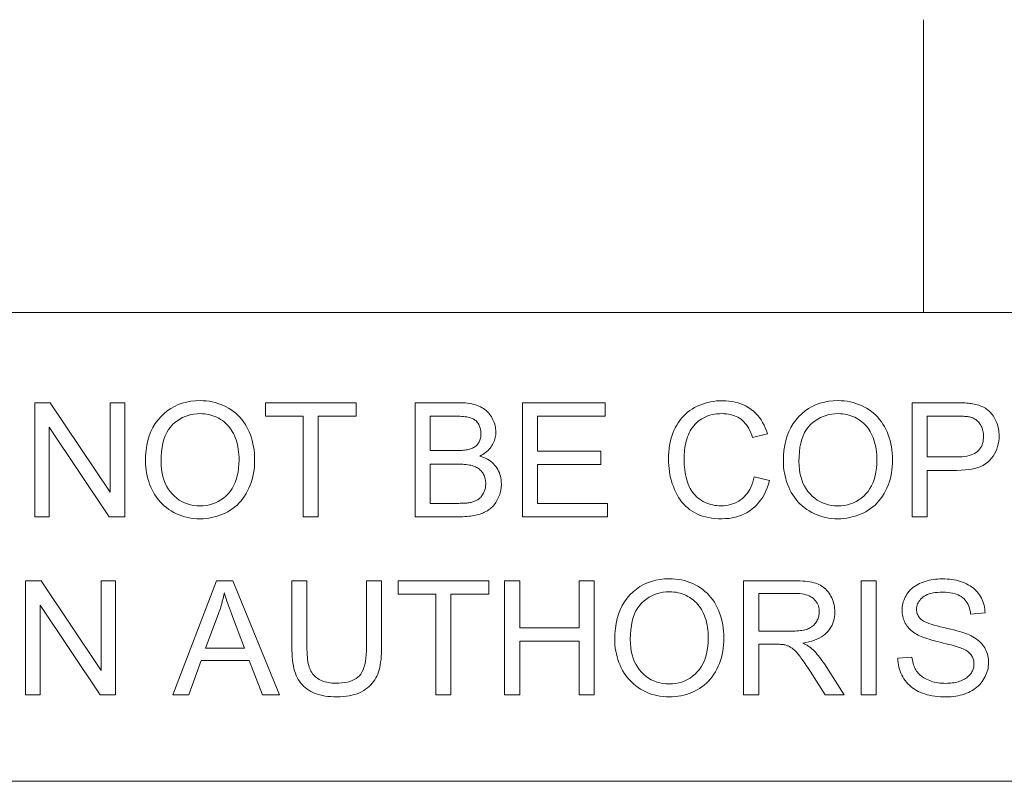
# Model space of a CAD drawing. Extents: x 1 to 211, y 3 to 294.
# Tile 28 of 31: x 140 to 157, y 281 to 294. Entities that reach past the tile are written whole.
import ezdxf

# ---------------------------------------------------------------- set-up
doc = ezdxf.new("R2010")
doc.units = 0

msp = doc.modelspace()

# ---------------------------------------------------------------- linework, layer by layer
at = {"color": 7, "lineweight": 13, "ltscale": 0.125}
msp.add_line((155.681488, 288.883942), (155.681488, 293.883942), dxfattribs=at)
at = {"color": 7, "lineweight": 13}
for p, q in [((5.716785, 288.883942), (205.716782, 288.883942)), ((205.810394, 280.871765), (5.716785, 280.871765))]:
    msp.add_line(p, q, dxfattribs=at)
for points in [[(140.500427, 285.390808), (140.500427, 287.34082), (140.765137, 287.34082), (141.789337, 285.809814), (141.789337, 287.34082), (142.036743, 287.34082), (142.036743, 285.390808), (141.772064, 285.390808), (140.747833, 286.923126), (140.747833, 285.390808)], [(142.391907, 286.340546), (142.394501, 286.435516), (142.402344, 286.526306), (142.415375, 286.612854), (142.433624, 286.695221), (142.457092, 286.773346), (142.485748, 286.847229), (142.519653, 286.916931), (142.558746, 286.982422), (142.603088, 287.043671), (142.652618, 287.100708), (142.706268, 287.152893), (142.76297, 287.199585), (142.822693, 287.240814), (142.885437, 287.27652), (142.951233, 287.306732), (143.02005, 287.331451), (143.091919, 287.350677), (143.166809, 287.36441), (143.24472, 287.37265), (143.325653, 287.375397), (143.37915, 287.374115), (143.431549, 287.370239), (143.48291, 287.36377), (143.533173, 287.354736), (143.582397, 287.34314), (143.630554, 287.328949), (143.677643, 287.312164), (143.723663, 287.292816), (143.768616, 287.270874), (143.8125, 287.246368), (143.854828, 287.219543), (143.895111, 287.190674), (143.933319, 287.15979), (143.969452, 287.126862), (144.00354, 287.091919), (144.035583, 287.054901), (144.065521, 287.015869), (144.093445, 286.974792), (144.119263, 286.931702), (144.143036, 286.886566), (144.164642, 286.839783), (144.18399, 286.791779), (144.20105, 286.742523), (144.21582, 286.692047), (144.228333, 286.64032), (144.238586, 286.587372), (144.246552, 286.533173), (144.252228, 286.477722), (144.255646, 286.421051), (144.256775, 286.363159), (144.255585, 286.304443), (144.251984, 286.247009), (144.246002, 286.190796), (144.23761, 286.135864), (144.226837, 286.082153), (144.213684, 286.029694), (144.19812, 285.978516), (144.180145, 285.928558), (144.159821, 285.879852), (144.137054, 285.832428), (144.112122, 285.786743), (144.085175, 285.743317), (144.056244, 285.702179), (144.02533, 285.66333), (143.992401, 285.62674), (143.957489, 285.592438), (143.920563, 285.560394), (143.881683, 285.53064), (143.840759, 285.503143), (143.797882, 285.477936), (143.753632, 285.455048), (143.70871, 285.434601), (143.663055, 285.416534), (143.61676, 285.400879), (143.569763, 285.387634), (143.522064, 285.376801), (143.473663, 285.368378), (143.424591, 285.362366), (143.374786, 285.358765), (143.324341, 285.357544), (143.269867, 285.358887), (143.216553, 285.362885), (143.164398, 285.369537), (143.113434, 285.378845), (143.063629, 285.390808), (143.014984, 285.405426), (142.967529, 285.422729), (142.921265, 285.442688), (142.876129, 285.465302), (142.832184, 285.49057), (142.789856, 285.518158), (142.749664, 285.547668), (142.711548, 285.579132), (142.675537, 285.612518), (142.641632, 285.647858), (142.609833, 285.68515), (142.580139, 285.724365), (142.552521, 285.765533), (142.527039, 285.808655), (142.503632, 285.853699), (142.482391, 285.899994), (142.463409, 285.946808), (142.446655, 285.994171), (142.432129, 286.042053), (142.41983, 286.090454), (142.40979, 286.139404), (142.401947, 286.188904), (142.396362, 286.238922), (142.393036, 286.289459)], [(145.085449, 285.390808), (145.085449, 287.110687), (144.442993, 287.110687), (144.442993, 287.34082), (145.988617, 287.34082), (145.988617, 287.110687), (145.343506, 287.110687), (145.343506, 285.390808)], [(146.999542, 285.390808), (146.999542, 287.34082), (147.73114, 287.34082), (147.774933, 287.34021), (147.816986, 287.33844), (147.857239, 287.33548), (147.895752, 287.331329), (147.932465, 287.326019), (147.967438, 287.319489), (148.000641, 287.311798), (148.032074, 287.302917), (148.061707, 287.292877), (148.0896, 287.281616), (148.116028, 287.269135), (148.141266, 287.255371), (148.165344, 287.240356), (148.188232, 287.22406), (148.209991, 287.206451), (148.23053, 287.187592), (148.249939, 287.16745), (148.268158, 287.146057), (148.285217, 287.123352), (148.301086, 287.099396), (148.315613, 287.074677), (148.328644, 287.049713), (148.340118, 287.024536), (148.350037, 286.999146), (148.358459, 286.973511), (148.365326, 286.947662), (148.370697, 286.9216), (148.374512, 286.895294), (148.376801, 286.868744), (148.377563, 286.84201), (148.376892, 286.817139), (148.374878, 286.792572), (148.37146, 286.768311), (148.36673, 286.744324), (148.360626, 286.720612), (148.353149, 286.697235), (148.34433, 286.674133), (148.334167, 286.651306), (148.322632, 286.628784), (148.309753, 286.606567), (148.295471, 286.5849), (148.279846, 286.564117), (148.262817, 286.544159), (148.244415, 286.525055), (148.224609, 286.506805), (148.20343, 286.48941), (148.180878, 286.47287), (148.156921, 286.457153), (148.131592, 286.442322), (148.104889, 286.428314), (148.139465, 286.417206), (148.172394, 286.404663), (148.203674, 286.390625), (148.233337, 286.375122), (148.261353, 286.358154), (148.28775, 286.339752), (148.312469, 286.319855), (148.335602, 286.298492), (148.357086, 286.275696), (148.376923, 286.251404), (148.394989, 286.225952), (148.411163, 286.199585), (148.425415, 286.172333), (148.437775, 286.144165), (148.448242, 286.115082), (148.456818, 286.085083), (148.46347, 286.054199), (148.468201, 286.02243), (148.471069, 285.989716), (148.472015, 285.956116), (148.471436, 285.928925), (148.469696, 285.9021), (148.466827, 285.875641), (148.462769, 285.849609), (148.45755, 285.823944), (148.451202, 285.798645), (148.443665, 285.773773), (148.434998, 285.749268), (148.42514, 285.725128), (148.414154, 285.701385), (148.402313, 285.678406), (148.389923, 285.656464), (148.376984, 285.63562), (148.363495, 285.615845), (148.349487, 285.597137), (148.3349, 285.579529), (148.319794, 285.562988), (148.304138, 285.547516), (148.287903, 285.533142), (148.271179, 285.519836), (148.253723, 285.507385), (148.235382, 285.495544), (148.216187, 285.484344), (148.196136, 285.473755), (148.175232, 285.463806), (148.153442, 285.454468), (148.130798, 285.44577), (148.1073, 285.437683), (148.082916, 285.430237), (148.057678, 285.423401), (148.031433, 285.417206), (148.004028, 285.411652), (147.975464, 285.406769), (147.94574, 285.402527), (147.914856, 285.398956), (147.882813, 285.396027), (147.849609, 285.393738), (147.815277, 285.39212), (147.779755, 285.391144), (147.743103, 285.390808)], [(148.832489, 285.390808), (148.832489, 287.34082), (150.242462, 287.34082), (150.242462, 287.110687), (149.090546, 287.110687), (149.090546, 286.513458), (150.169281, 286.513458), (150.169281, 286.284668), (149.090546, 286.284668), (149.090546, 285.620911), (150.287659, 285.620911), (150.287659, 285.390808)], [(152.792358, 286.074493), (153.050385, 286.009338), (153.032867, 285.947266), (153.012756, 285.888214), (152.990051, 285.832184), (152.964722, 285.779144), (152.936829, 285.729156), (152.906342, 285.68219), (152.87326, 285.638245), (152.837585, 285.59729), (152.799286, 285.559387), (152.758423, 285.524475), (152.715332, 285.492767), (152.670349, 285.464386), (152.623505, 285.439362), (152.574768, 285.417664), (152.52417, 285.399292), (152.47168, 285.384277), (152.417328, 285.372589), (152.361084, 285.364227), (152.302979, 285.359222), (152.242981, 285.357544), (152.181122, 285.358826), (152.121613, 285.362701), (152.064453, 285.36911), (152.009644, 285.378082), (151.957184, 285.389648), (151.907074, 285.403778), (151.859314, 285.420441), (151.813934, 285.439697), (151.770905, 285.461517), (151.730225, 285.485901), (151.69165, 285.512726), (151.654999, 285.54187), (151.620209, 285.573273), (151.587311, 285.607025), (151.556305, 285.643036), (151.527191, 285.681366), (151.499969, 285.721985), (151.47464, 285.764923), (151.451172, 285.81015), (151.429596, 285.857697), (151.410034, 285.906738), (151.392487, 285.956482), (151.377045, 286.006989), (151.363617, 286.058167), (151.352295, 286.110077), (151.343018, 286.16272), (151.335815, 286.216064), (151.330658, 286.270142), (151.327545, 286.324921), (151.326508, 286.380432), (151.327698, 286.440582), (151.331177, 286.499176), (151.337006, 286.556213), (151.345154, 286.611664), (151.355621, 286.665588), (151.368408, 286.717957), (151.383545, 286.768768), (151.401001, 286.817993), (151.420807, 286.865692), (151.442902, 286.911835), (151.467163, 286.956116), (151.493408, 286.998199), (151.521606, 287.038086), (151.551788, 287.075806), (151.583893, 287.111359), (151.618011, 287.144714), (151.654083, 287.175903), (151.692139, 287.204895), (151.732147, 287.23172), (151.774109, 287.256348), (151.817505, 287.278717), (151.861786, 287.298737), (151.906891, 287.316376), (151.952881, 287.331696), (151.999756, 287.344635), (152.047455, 287.355225), (152.096039, 287.363464), (152.145508, 287.369354), (152.195801, 287.372894), (152.246979, 287.374054), (152.304565, 287.372559), (152.360321, 287.368103), (152.414185, 287.360657), (152.466187, 287.35022), (152.516327, 287.336823), (152.564606, 287.320435), (152.611053, 287.301056), (152.655609, 287.278717), (152.698303, 287.253387), (152.739136, 287.225098), (152.777832, 287.194092), (152.814117, 287.160645), (152.847961, 287.124817), (152.879395, 287.086548), (152.908417, 287.045837), (152.934998, 287.002747), (152.959167, 286.957214), (152.980896, 286.909241), (153.000244, 286.858887), (153.017151, 286.806091), (152.763092, 286.746216), (152.748901, 286.787628), (152.73349, 286.826721), (152.716858, 286.863525), (152.699036, 286.89798), (152.679962, 286.930115), (152.659668, 286.959961), (152.638123, 286.987488), (152.615387, 287.012695), (152.5914, 287.035583), (152.566223, 287.056152), (152.539764, 287.074615), (152.511963, 287.091125), (152.482819, 287.105682), (152.452362, 287.118286), (152.420563, 287.128967), (152.387451, 287.137726), (152.352997, 287.144531), (152.3172, 287.149384), (152.28009, 287.152283), (152.241669, 287.153259), (152.197449, 287.152191), (152.154694, 287.148956), (152.113434, 287.143555), (152.073639, 287.136017), (152.035339, 287.126312), (151.998474, 287.114471), (151.963135, 287.100464), (151.92923, 287.08429), (151.89682, 287.065979), (151.865906, 287.045502), (151.836609, 287.023224), (151.809082, 286.999451), (151.783386, 286.974213), (151.759491, 286.94751), (151.737366, 286.919312), (151.717041, 286.889648), (151.698517, 286.85849), (151.681793, 286.825867), (151.66687, 286.791779), (151.653748, 286.756195), (151.64212, 286.719788), (151.631714, 286.683136), (151.622528, 286.64624), (151.614594, 286.609131), (151.607849, 286.571808), (151.602325, 286.534271), (151.598053, 286.49649), (151.595001, 286.458466), (151.59317, 286.420227), (151.59256, 286.381775), (151.593292, 286.332642), (151.595459, 286.28479), (151.599091, 286.23822), (151.604156, 286.192902), (151.610687, 286.148834), (151.618652, 286.106018), (151.628082, 286.064484), (151.638947, 286.024231), (151.651276, 285.985229), (151.665039, 285.947479), (151.680359, 285.911316), (151.697266, 285.877014), (151.71579, 285.844574), (151.735901, 285.814026), (151.75766, 285.78537), (151.781006, 285.758575), (151.805969, 285.733643), (151.83255, 285.710602), (151.860718, 285.689423), (151.890503, 285.670135), (151.921356, 285.65271), (151.952698, 285.637085), (151.984558, 285.623322), (152.016907, 285.611389), (152.049805, 285.601318), (152.08316, 285.593048), (152.117035, 285.586609), (152.151428, 285.582031), (152.18631, 285.579285), (152.22171, 285.578369), (152.264404, 285.57962), (152.305786, 285.583374), (152.345825, 285.5896), (152.384521, 285.598358), (152.421906, 285.609619), (152.457947, 285.623383), (152.492676, 285.639618), (152.526031, 285.658386), (152.558105, 285.679626), (152.588837, 285.7034), (152.61792, 285.729614), (152.645081, 285.75824), (152.670288, 285.789307), (152.693542, 285.822784), (152.714874, 285.858704), (152.734253, 285.897003), (152.751678, 285.937744), (152.767181, 285.980927), (152.780731, 286.026489)], [(153.289825, 286.340546), (153.292419, 286.435516), (153.300262, 286.526306), (153.313293, 286.612854), (153.331543, 286.695221), (153.355011, 286.773346), (153.383667, 286.847229), (153.417572, 286.916931), (153.456665, 286.982422), (153.501007, 287.043671), (153.550537, 287.100708), (153.604187, 287.152893), (153.660889, 287.199585), (153.720612, 287.240814), (153.783356, 287.27652), (153.849152, 287.306732), (153.917969, 287.331451), (153.989838, 287.350677), (154.064728, 287.36441), (154.142639, 287.37265), (154.223602, 287.375397), (154.277069, 287.374115), (154.329468, 287.370239), (154.380829, 287.36377), (154.431091, 287.354736), (154.480316, 287.34314), (154.528473, 287.328949), (154.575562, 287.312164), (154.621582, 287.292816), (154.666534, 287.270874), (154.710419, 287.246368), (154.752747, 287.219543), (154.79303, 287.190674), (154.831238, 287.15979), (154.867371, 287.126862), (154.901459, 287.091919), (154.933502, 287.054901), (154.96344, 287.015869), (154.991364, 286.974792), (155.017181, 286.931702), (155.040955, 286.886566), (155.062561, 286.839783), (155.081909, 286.791779), (155.098969, 286.742523), (155.113739, 286.692047), (155.126251, 286.64032), (155.136505, 286.587372), (155.14447, 286.533173), (155.150146, 286.477722), (155.153564, 286.421051), (155.154694, 286.363159), (155.153503, 286.304443), (155.149902, 286.247009), (155.143921, 286.190796), (155.135529, 286.135864), (155.124756, 286.082153), (155.111603, 286.029694), (155.096039, 285.978516), (155.078064, 285.928558), (155.057739, 285.879852), (155.034973, 285.832428), (155.01004, 285.786743), (154.983093, 285.743317), (154.954163, 285.702179), (154.923248, 285.66333), (154.89032, 285.62674), (154.855408, 285.592438), (154.818512, 285.560394), (154.779602, 285.53064), (154.738678, 285.503143), (154.695801, 285.477936), (154.65155, 285.455048), (154.606628, 285.434601), (154.560974, 285.416534), (154.514679, 285.400879), (154.467682, 285.387634), (154.419983, 285.376801), (154.371582, 285.368378), (154.32251, 285.362366), (154.272705, 285.358765), (154.22226, 285.357544), (154.167786, 285.358887), (154.114471, 285.362885), (154.062317, 285.369537), (154.011353, 285.378845), (153.961548, 285.390808), (153.912903, 285.405426), (153.865448, 285.422729), (153.819183, 285.442688), (153.774048, 285.465302), (153.730103, 285.49057), (153.687775, 285.518158), (153.647583, 285.547668), (153.609467, 285.579132), (153.573456, 285.612518), (153.539551, 285.647858), (153.507751, 285.68515), (153.478058, 285.724365), (153.450439, 285.765533), (153.424957, 285.808655), (153.40155, 285.853699), (153.38031, 285.899994), (153.361328, 285.946808), (153.344574, 285.994171), (153.330048, 286.042053), (153.317749, 286.090454), (153.307709, 286.139404), (153.299896, 286.188904), (153.294281, 286.238922), (153.290955, 286.289459)], [(155.487244, 285.390808), (155.487244, 287.34082), (156.222809, 287.34082), (156.260712, 287.340607), (156.296814, 287.340057), (156.331055, 287.339142), (156.363464, 287.33783), (156.394073, 287.336151), (156.422791, 287.334106), (156.449707, 287.331696), (156.474792, 287.328888), (156.498016, 287.325714), (156.51944, 287.322174), (156.547699, 287.316956), (156.575012, 287.310883), (156.60144, 287.303925), (156.626892, 287.296112), (156.651459, 287.287445), (156.675049, 287.277893), (156.697723, 287.267487), (156.719482, 287.256226), (156.740295, 287.24408), (156.760193, 287.231079), (156.779236, 287.217102), (156.797516, 287.202057), (156.815033, 287.185913), (156.831818, 287.168701), (156.847809, 287.150421), (156.863068, 287.131073), (156.877563, 287.110626), (156.891296, 287.089111), (156.904266, 287.066528), (156.916473, 287.042847), (156.927734, 287.018402), (156.937805, 286.993469), (156.946655, 286.968079), (156.954346, 286.9422), (156.960876, 286.915833), (156.966187, 286.888977), (156.970337, 286.861664), (156.973297, 286.833862), (156.975067, 286.805573), (156.975677, 286.776825), (156.974091, 286.727844), (156.96933, 286.680389), (156.961426, 286.63446), (156.950348, 286.590057), (156.936096, 286.547211), (156.918671, 286.505859), (156.898102, 286.466064), (156.874359, 286.427795), (156.847443, 286.391052), (156.817383, 286.355835), (156.783173, 286.32309), (156.743835, 286.293823), (156.699432, 286.267975), (156.649872, 286.245575), (156.595245, 286.226654), (156.535492, 286.211151), (156.470642, 286.199066), (156.400665, 286.19046), (156.325592, 286.185303), (156.245422, 286.183563), (155.74527, 286.183563), (155.74527, 285.390808)], [(142.657928, 286.336548), (142.659821, 286.267548), (142.665527, 286.201538), (142.674988, 286.138519), (142.688263, 286.078491), (142.705322, 286.021454), (142.726166, 285.967438), (142.750824, 285.916382), (142.779236, 285.868347), (142.811462, 285.823273), (142.847473, 285.781219), (142.886353, 285.742676), (142.927155, 285.708191), (142.969879, 285.677765), (143.014557, 285.651398), (143.061127, 285.629059), (143.10965, 285.610809), (143.160095, 285.596619), (143.212463, 285.586487), (143.266785, 285.580383), (143.322998, 285.578369), (143.380249, 285.580414), (143.435394, 285.586548), (143.488495, 285.596802), (143.539551, 285.611145), (143.588531, 285.629578), (143.635468, 285.6521), (143.680328, 285.678741), (143.723114, 285.709473), (143.763855, 285.744293), (143.802521, 285.783203), (143.838287, 285.825897), (143.87027, 285.872009), (143.898529, 285.921539), (143.922974, 285.974518), (143.943695, 286.030945), (143.960632, 286.09079), (143.973816, 286.154053), (143.983215, 286.220764), (143.988861, 286.290894), (143.990753, 286.364471), (143.989929, 286.411499), (143.987518, 286.457306), (143.98349, 286.501892), (143.977875, 286.545258), (143.970612, 286.587433), (143.961761, 286.628418), (143.951294, 286.668152), (143.93924, 286.706696), (143.925568, 286.744019), (143.910278, 286.780151), (143.893433, 286.81488), (143.875092, 286.847992), (143.855286, 286.879517), (143.833984, 286.909454), (143.811188, 286.937775), (143.786896, 286.964508), (143.761108, 286.989655), (143.733826, 287.013184), (143.705078, 287.035126), (143.674835, 287.055481), (143.643463, 287.074066), (143.611328, 287.090698), (143.57843, 287.105347), (143.5448, 287.118073), (143.510406, 287.128815), (143.47522, 287.137604), (143.439301, 287.14447), (143.402618, 287.149353), (143.365204, 287.152283), (143.326996, 287.153259), (143.272949, 287.151367), (143.220459, 287.145721), (143.169495, 287.136322), (143.120026, 287.123138), (143.072113, 287.106201), (143.025726, 287.08551), (142.980865, 287.061035), (142.937531, 287.032806), (142.895721, 287.000793), (142.855469, 286.965027), (142.817932, 286.924866), (142.784363, 286.879669), (142.75473, 286.829437), (142.729034, 286.774139), (142.707306, 286.713806), (142.689545, 286.648438), (142.67572, 286.578033), (142.665833, 286.502563), (142.659912, 286.422089)], [(153.555847, 286.336548), (153.557739, 286.267548), (153.563446, 286.201538), (153.572906, 286.138519), (153.586182, 286.078491), (153.603241, 286.021454), (153.624084, 285.967438), (153.648743, 285.916382), (153.677155, 285.868347), (153.709381, 285.823273), (153.745392, 285.781219), (153.784271, 285.742676), (153.825073, 285.708191), (153.867798, 285.677765), (153.912476, 285.651398), (153.959045, 285.629059), (154.007568, 285.610809), (154.058014, 285.596619), (154.110382, 285.586487), (154.164703, 285.580383), (154.220917, 285.578369), (154.278168, 285.580414), (154.333313, 285.586548), (154.386414, 285.596802), (154.437469, 285.611145), (154.48645, 285.629578), (154.533386, 285.6521), (154.578247, 285.678741), (154.621033, 285.709473), (154.661774, 285.744293), (154.700439, 285.783203), (154.736206, 285.825897), (154.768188, 285.872009), (154.796448, 285.921539), (154.820923, 285.974518), (154.841614, 286.030945), (154.858551, 286.09079), (154.871735, 286.154053), (154.881134, 286.220764), (154.88678, 286.290894), (154.888672, 286.364471), (154.887848, 286.411499), (154.885437, 286.457306), (154.881409, 286.501892), (154.875793, 286.545258), (154.86853, 286.587433), (154.85968, 286.628418), (154.849213, 286.668152), (154.837158, 286.706696), (154.823486, 286.744019), (154.808197, 286.780151), (154.791351, 286.81488), (154.77301, 286.847992), (154.753204, 286.879517), (154.731903, 286.909454), (154.709106, 286.937775), (154.684814, 286.964508), (154.659027, 286.989655), (154.631744, 287.013184), (154.602997, 287.035126), (154.572754, 287.055481), (154.541382, 287.074066), (154.509247, 287.090698), (154.476349, 287.105347), (154.442719, 287.118073), (154.408325, 287.128815), (154.373138, 287.137604), (154.337219, 287.14447), (154.300537, 287.149353), (154.263123, 287.152283), (154.224915, 287.153259), (154.170868, 287.151367), (154.118378, 287.145721), (154.067413, 287.136322), (154.017944, 287.123138), (153.970032, 287.106201), (153.923645, 287.08551), (153.878784, 287.061035), (153.835449, 287.032806), (153.79364, 287.000793), (153.753387, 286.965027), (153.715851, 286.924866), (153.682281, 286.879669), (153.652649, 286.829437), (153.626953, 286.774139), (153.605225, 286.713806), (153.587463, 286.648438), (153.573639, 286.578033), (153.563751, 286.502563), (153.557831, 286.422089)], [(147.257599, 286.521423), (147.67926, 286.521423), (147.712585, 286.521667), (147.743988, 286.522339), (147.773468, 286.523468), (147.800995, 286.525055), (147.826569, 286.5271), (147.85022, 286.529572), (147.871887, 286.532501), (147.891632, 286.535919), (147.909454, 286.539764), (147.925323, 286.544037), (147.944519, 286.550293), (147.962769, 286.557281), (147.980011, 286.565063), (147.996307, 286.573639), (148.011627, 286.582947), (148.02597, 286.593048), (148.039337, 286.603912), (148.051758, 286.61557), (148.063171, 286.62796), (148.073639, 286.641144), (148.08313, 286.65506), (148.091583, 286.669678), (148.099091, 286.684967), (148.10556, 286.700958), (148.111053, 286.717621), (148.11554, 286.735016), (148.119019, 286.753082), (148.121521, 286.77182), (148.123016, 286.79126), (148.123505, 286.811401), (148.123047, 286.830597), (148.121674, 286.849304), (148.119324, 286.867584), (148.116058, 286.885376), (148.111877, 286.902679), (148.10675, 286.919556), (148.100708, 286.935944), (148.093719, 286.951874), (148.085815, 286.967346), (148.076965, 286.98233), (148.067261, 286.996643), (148.056732, 287.01001), (148.045441, 287.02243), (148.033325, 287.033936), (148.020447, 287.044525), (148.006744, 287.054169), (147.992218, 287.062866), (147.976929, 287.070648), (147.960846, 287.077515), (147.943939, 287.083435), (147.925415, 287.088593), (147.904419, 287.093231), (147.880951, 287.097321), (147.85498, 287.100861), (147.826569, 287.103882), (147.795654, 287.106323), (147.762299, 287.108246), (147.72644, 287.109589), (147.68811, 287.110413), (147.647339, 287.110687), (147.257599, 287.110687)], [(155.74527, 286.413696), (156.24942, 286.413696), (156.297974, 286.414612), (156.343628, 286.417419), (156.386414, 286.422089), (156.42627, 286.428589), (156.463226, 286.436981), (156.497284, 286.447205), (156.528442, 286.45932), (156.556732, 286.473297), (156.582092, 286.489105), (156.604553, 286.506805), (156.624512, 286.526184), (156.642395, 286.547089), (156.658142, 286.569489), (156.671814, 286.593414), (156.68338, 286.618866), (156.69281, 286.645844), (156.700195, 286.674316), (156.705444, 286.704315), (156.708588, 286.735809), (156.709625, 286.768829), (156.709015, 286.792969), (156.707153, 286.816376), (156.704071, 286.839081), (156.699738, 286.861115), (156.694183, 286.882416), (156.687378, 286.903015), (156.679321, 286.922882), (156.670044, 286.942078), (156.659546, 286.960571), (156.647797, 286.978333), (156.63501, 286.995178), (156.62146, 287.010834), (156.607147, 287.025299), (156.59201, 287.038574), (156.576111, 287.050659), (156.559448, 287.061584), (156.541962, 287.07132), (156.523712, 287.079865), (156.504669, 287.087219), (156.484833, 287.093414), (156.470703, 287.09668), (156.454346, 287.09964), (156.435791, 287.102234), (156.415039, 287.104462), (156.392059, 287.106384), (156.366882, 287.107941), (156.339478, 287.109131), (156.309906, 287.109985), (156.278107, 287.110504), (156.24408, 287.110687), (155.74527, 287.110687)], [(147.257599, 285.620911), (147.743103, 285.620911), (147.767365, 285.621002), (147.790131, 285.621307), (147.811401, 285.621765), (147.831207, 285.622406), (147.849518, 285.62326), (147.866333, 285.624268), (147.881653, 285.625488), (147.895477, 285.626892), (147.907837, 285.628479), (147.918671, 285.630249), (147.936218, 285.633636), (147.953156, 285.637482), (147.969513, 285.641724), (147.985291, 285.646423), (148.000488, 285.65152), (148.015076, 285.657043), (148.029114, 285.663025), (148.042542, 285.669403), (148.055389, 285.676208), (148.067657, 285.683441), (148.079407, 285.691223), (148.090729, 285.699707), (148.101654, 285.708832), (148.112122, 285.718658), (148.122192, 285.729156), (148.131836, 285.740356), (148.141022, 285.752197), (148.149811, 285.76474), (148.158142, 285.777954), (148.166077, 285.79184), (148.173401, 285.806305), (148.179962, 285.821198), (148.18576, 285.836517), (148.190765, 285.852295), (148.195007, 285.8685), (148.198486, 285.885132), (148.201202, 285.902222), (148.203125, 285.919769), (148.204285, 285.937714), (148.204651, 285.956116), (148.204102, 285.977661), (148.202423, 285.998596), (148.199615, 286.018982), (148.195709, 286.038818), (148.190704, 286.058044), (148.18454, 286.076721), (148.177277, 286.094818), (148.168915, 286.112335), (148.159393, 286.129272), (148.148804, 286.14566), (148.137177, 286.161285), (148.124725, 286.175934), (148.111389, 286.189636), (148.097198, 286.202393), (148.082123, 286.214172), (148.066193, 286.225006), (148.049408, 286.234863), (148.031738, 286.243774), (148.013214, 286.25174), (147.993835, 286.258728), (147.973145, 286.264923), (147.950714, 286.270477), (147.926544, 286.27536), (147.900604, 286.279602), (147.872955, 286.283173), (147.843567, 286.286102), (147.812408, 286.288391), (147.77951, 286.290009), (147.744873, 286.290985), (147.708527, 286.291321), (147.257599, 286.291321)], [(140.344788, 282.347412), (140.344788, 284.297424), (140.609497, 284.297424), (141.633728, 282.766418), (141.633728, 284.297424), (141.881134, 284.297424), (141.881134, 282.347412), (141.616425, 282.347412), (140.592224, 283.87973), (140.592224, 282.347412)], [(142.857452, 282.347412), (143.606323, 284.297424), (143.884338, 284.297424), (144.682434, 282.347412), (144.388458, 282.347412), (144.161011, 282.937988), (143.345612, 282.937988), (143.13147, 282.347412)], [(146.168213, 284.297424), (146.426239, 284.297424), (146.426239, 283.170776), (146.425598, 283.11319), (146.423584, 283.058044), (146.420258, 283.00528), (146.415619, 282.954987), (146.409607, 282.907074), (146.402313, 282.861603), (146.393646, 282.818542), (146.383698, 282.777893), (146.372375, 282.739685), (146.359741, 282.703888), (146.345367, 282.669952), (146.328857, 282.637299), (146.310211, 282.605957), (146.289398, 282.575867), (146.266449, 282.547089), (146.241394, 282.519623), (146.214172, 282.493408), (146.184784, 282.468506), (146.15329, 282.444885), (146.119659, 282.422577), (146.083862, 282.401978), (146.045868, 282.383545), (146.005737, 282.367279), (145.96344, 282.35318), (145.918976, 282.341248), (145.872314, 282.331512), (145.823517, 282.323914), (145.772522, 282.318481), (145.719391, 282.315247), (145.664063, 282.314148), (145.61026, 282.315094), (145.558472, 282.317932), (145.508636, 282.322662), (145.460815, 282.329254), (145.415009, 282.337769), (145.371155, 282.348145), (145.329346, 282.360443), (145.28949, 282.374603), (145.251648, 282.390656), (145.21582, 282.4086), (145.181946, 282.428345), (145.150116, 282.449768), (145.120239, 282.47287), (145.092377, 282.497681), (145.066498, 282.52417), (145.042633, 282.552338), (145.020752, 282.582214), (145.000854, 282.61377), (144.982971, 282.647003), (144.967072, 282.681946), (144.952911, 282.719025), (144.940277, 282.758759), (144.929077, 282.801086), (144.919403, 282.846039), (144.911194, 282.893616), (144.90451, 282.943787), (144.899292, 282.996613), (144.895569, 283.052032), (144.893341, 283.110107), (144.892578, 283.170776), (144.892578, 284.297424), (145.150635, 284.297424), (145.150635, 283.172119), (145.151093, 283.12262), (145.152527, 283.075836), (145.154877, 283.031708), (145.158203, 282.990234), (145.162445, 282.951477), (145.167633, 282.915375), (145.173767, 282.881927), (145.180847, 282.851166), (145.188873, 282.82309), (145.197845, 282.797668), (145.207977, 282.774139), (145.219452, 282.75174), (145.2323, 282.730408), (145.24649, 282.710205), (145.262024, 282.691101), (145.278931, 282.673096), (145.297211, 282.656189), (145.316833, 282.640381), (145.337799, 282.625702), (145.360138, 282.612122), (145.383667, 282.599731), (145.408203, 282.588654), (145.433777, 282.578857), (145.460358, 282.570404), (145.488007, 282.563232), (145.516632, 282.557373), (145.546326, 282.552795), (145.576996, 282.54953), (145.608704, 282.547577), (145.641449, 282.546936), (145.696747, 282.548218), (145.748779, 282.552094), (145.797516, 282.558533), (145.843018, 282.567566), (145.885223, 282.579193), (145.924133, 282.593384), (145.959808, 282.610168), (145.992188, 282.629517), (146.021301, 282.651459), (146.04715, 282.675964), (146.07016, 282.704132), (146.090729, 282.737091), (146.108887, 282.774811), (146.124634, 282.817261), (146.137939, 282.864502), (146.148834, 282.916504), (146.157318, 282.973267), (146.163361, 283.03479), (146.166992, 283.101074), (146.168213, 283.172119)], [(147.35202, 282.347412), (147.35202, 284.067291), (146.709564, 284.067291), (146.709564, 284.297424), (148.255219, 284.297424), (148.255219, 284.067291), (147.610077, 284.067291), (147.610077, 282.347412)], [(148.527893, 282.347412), (148.527893, 284.297424), (148.785919, 284.297424), (148.785919, 283.496674), (149.7995, 283.496674), (149.7995, 284.297424), (150.057556, 284.297424), (150.057556, 282.347412), (149.7995, 282.347412), (149.7995, 283.266541), (148.785919, 283.266541), (148.785919, 282.347412)], [(150.408722, 283.29715), (150.411316, 283.39212), (150.419159, 283.48291), (150.43219, 283.569458), (150.450439, 283.651825), (150.473907, 283.72995), (150.502563, 283.803833), (150.536469, 283.873535), (150.575562, 283.939026), (150.619904, 284.000275), (150.669434, 284.057312), (150.723083, 284.109497), (150.779785, 284.156189), (150.839508, 284.197418), (150.902252, 284.233124), (150.968048, 284.263336), (151.036865, 284.288055), (151.108734, 284.307281), (151.183624, 284.321014), (151.261536, 284.329254), (151.342468, 284.332001), (151.395966, 284.330719), (151.448364, 284.326843), (151.499725, 284.320374), (151.549988, 284.31134), (151.599213, 284.299744), (151.647369, 284.285553), (151.694427, 284.268768), (151.740479, 284.24942), (151.785431, 284.227478), (151.829315, 284.202972), (151.871643, 284.176147), (151.911926, 284.147278), (151.950134, 284.116394), (151.986267, 284.083466), (152.020355, 284.048523), (152.052399, 284.011505), (152.082336, 283.972473), (152.11026, 283.931396), (152.136078, 283.888306), (152.159851, 283.84317), (152.181458, 283.796387), (152.200806, 283.748383), (152.217865, 283.699127), (152.232635, 283.648651), (152.245148, 283.596924), (152.255402, 283.543976), (152.263367, 283.489777), (152.269043, 283.434326), (152.272461, 283.377655), (152.27359, 283.319763), (152.2724, 283.261047), (152.268799, 283.203613), (152.262817, 283.1474), (152.254425, 283.092468), (152.243652, 283.038757), (152.230499, 282.986298), (152.214935, 282.93512), (152.19696, 282.885162), (152.176636, 282.836456), (152.15387, 282.789032), (152.128937, 282.743347), (152.10199, 282.699921), (152.073059, 282.658783), (152.042145, 282.619934), (152.009216, 282.583344), (151.974304, 282.549042), (151.937378, 282.516998), (151.898499, 282.487244), (151.857574, 282.459747), (151.814697, 282.43454), (151.770447, 282.411652), (151.725525, 282.391205), (151.679871, 282.373138), (151.633575, 282.357483), (151.586578, 282.344238), (151.538879, 282.333405), (151.490479, 282.324982), (151.441406, 282.31897), (151.391602, 282.315369), (151.341156, 282.314148), (151.286682, 282.315491), (151.233368, 282.319489), (151.181213, 282.326141), (151.130249, 282.335449), (151.080444, 282.347412), (151.031799, 282.36203), (150.984344, 282.379333), (150.93808, 282.399292), (150.892944, 282.421906), (150.848999, 282.447174), (150.806671, 282.474762), (150.766479, 282.504272), (150.728363, 282.535736), (150.692352, 282.569122), (150.658447, 282.604462), (150.626648, 282.641754), (150.596954, 282.680969), (150.569336, 282.722137), (150.543854, 282.765259), (150.520447, 282.810303), (150.499207, 282.856598), (150.480225, 282.903412), (150.46347, 282.950775), (150.448944, 282.998657), (150.436646, 283.047058), (150.426605, 283.096008), (150.418762, 283.145508), (150.413177, 283.195526), (150.409851, 283.246063)], [(152.610107, 282.347412), (152.610107, 284.297424), (153.474701, 284.297424), (153.525604, 284.296875), (153.574005, 284.295319), (153.619873, 284.292694), (153.663269, 284.289001), (153.704163, 284.284271), (153.742554, 284.278503), (153.778442, 284.271667), (153.811829, 284.263794), (153.842712, 284.254852), (153.871094, 284.244873), (153.897705, 284.233551), (153.923187, 284.220642), (153.947601, 284.206116), (153.970917, 284.189972), (153.993134, 284.172211), (154.014282, 284.152863), (154.034332, 284.131866), (154.053284, 284.109314), (154.071136, 284.085114), (154.087921, 284.059326), (154.103333, 284.03244), (154.117126, 284.005005), (154.129303, 283.97699), (154.139832, 283.948425), (154.148773, 283.919312), (154.156067, 283.889648), (154.161743, 283.859406), (154.165802, 283.828613), (154.168243, 283.797272), (154.169037, 283.76535), (154.167725, 283.724518), (154.163666, 283.684967), (154.156952, 283.646729), (154.147552, 283.609772), (154.135468, 283.574158), (154.120697, 283.539825), (154.10321, 283.506775), (154.083069, 283.475067), (154.060242, 283.444641), (154.034698, 283.415527), (154.006378, 283.388092), (153.975128, 283.362732), (153.940918, 283.339478), (153.903809, 283.318268), (153.86377, 283.299133), (153.820831, 283.282074), (153.774933, 283.26709), (153.726105, 283.254211), (153.674377, 283.243378), (153.61969, 283.234619), (153.639679, 283.224792), (153.658691, 283.214996), (153.676727, 283.2052), (153.693756, 283.195465), (153.709808, 283.18573), (153.724884, 283.176056), (153.738983, 283.166382), (153.752075, 283.156738), (153.764191, 283.147125), (153.77533, 283.137512), (153.797821, 283.116241), (153.820068, 283.093933), (153.842072, 283.070587), (153.863861, 283.046234), (153.885406, 283.020813), (153.906677, 282.994354), (153.927765, 282.966858), (153.948578, 282.938324), (153.969147, 282.908752), (153.989471, 282.878143), (154.328674, 282.347412), (154.00412, 282.347412), (153.746063, 282.753113), (153.723846, 282.787384), (153.702454, 282.820038), (153.681824, 282.851044), (153.661987, 282.880371), (153.642975, 282.908081), (153.624756, 282.934113), (153.60733, 282.958496), (153.590698, 282.981262), (153.57486, 283.00235), (153.559845, 283.02179), (153.54538, 283.039856), (153.531189, 283.056793), (153.517334, 283.072632), (153.503754, 283.087341), (153.490509, 283.100952), (153.47757, 283.113434), (153.464905, 283.124786), (153.452576, 283.13501), (153.440552, 283.144135), (153.428833, 283.152161), (153.417236, 283.159363), (153.405609, 283.166138), (153.393921, 283.172455), (153.382202, 283.178345), (153.370453, 283.183746), (153.358673, 283.18869), (153.346832, 283.193207), (153.334961, 283.197266), (153.323059, 283.200867), (153.311096, 283.204041), (153.301758, 283.205811), (153.291321, 283.207367), (153.279755, 283.208771), (153.267059, 283.209991), (153.253235, 283.210999), (153.238312, 283.211853), (153.22229, 283.212494), (153.205109, 283.212982), (153.186829, 283.213257), (153.16745, 283.213348), (152.868164, 283.213348), (152.868164, 282.347412)], [(154.61731, 282.347412), (154.61731, 284.297424), (154.875366, 284.297424), (154.875366, 282.347412)], [(155.242493, 282.973907), (155.485901, 282.995209), (155.489807, 282.966461), (155.494659, 282.938782), (155.500397, 282.91214), (155.50708, 282.886536), (155.514679, 282.862), (155.523163, 282.838531), (155.532593, 282.816101), (155.542938, 282.794708), (155.554199, 282.774384), (155.566376, 282.755096), (155.579712, 282.736694), (155.594452, 282.719025), (155.610565, 282.702057), (155.628082, 282.685822), (155.647003, 282.670319), (155.667328, 282.655487), (155.689056, 282.641418), (155.712158, 282.628052), (155.736664, 282.615387), (155.762573, 282.603455), (155.78952, 282.592468), (155.817108, 282.582642), (155.845367, 282.573944), (155.874298, 282.566437), (155.9039, 282.560059), (155.934174, 282.554871), (155.965088, 282.550812), (155.996674, 282.547913), (156.028931, 282.546173), (156.061859, 282.545593), (156.091034, 282.546051), (156.119537, 282.547363), (156.147339, 282.549561), (156.174438, 282.552643), (156.200867, 282.55658), (156.226593, 282.561401), (156.251617, 282.567108), (156.27597, 282.5737), (156.299622, 282.581146), (156.322571, 282.589508), (156.344604, 282.598602), (156.365479, 282.608368), (156.385193, 282.618774), (156.403748, 282.629822), (156.421173, 282.641541), (156.437408, 282.6539), (156.452515, 282.666931), (156.466431, 282.680603), (156.479218, 282.694916), (156.490814, 282.709869), (156.501312, 282.725311), (156.510712, 282.741028), (156.518982, 282.757019), (156.526154, 282.773285), (156.532227, 282.789856), (156.537201, 282.806671), (156.541077, 282.823792), (156.543823, 282.841187), (156.545471, 282.858856), (156.546021, 282.876801), (156.545502, 282.894928), (156.543884, 282.912598), (156.541229, 282.929779), (156.537506, 282.946503), (156.532715, 282.962769), (156.526886, 282.978577), (156.519958, 282.993896), (156.511963, 283.008759), (156.50293, 283.023163), (156.492828, 283.037109), (156.481476, 283.050568), (156.468781, 283.063629), (156.454681, 283.076233), (156.439178, 283.088379), (156.422333, 283.100098), (156.404083, 283.111389), (156.38446, 283.122253), (156.363434, 283.13266), (156.341034, 283.142609), (156.31723, 283.152161), (156.299652, 283.1586), (156.278229, 283.165741), (156.253021, 283.173553), (156.22403, 283.182068), (156.191223, 283.191223), (156.154602, 283.20108), (156.114166, 283.211609), (156.069946, 283.222809), (156.021912, 283.23468), (155.970062, 283.247253), (155.917938, 283.260101), (155.869049, 283.272766), (155.823334, 283.285309), (155.780884, 283.297699), (155.741608, 283.309937), (155.705597, 283.322052), (155.672791, 283.333984), (155.643188, 283.345795), (155.616791, 283.357452), (155.593628, 283.368958), (155.566406, 283.383942), (155.540619, 283.399628), (155.516235, 283.416046), (155.493286, 283.433136), (155.471771, 283.450928), (155.45166, 283.469452), (155.432983, 283.488647), (155.41571, 283.508575), (155.399902, 283.529205), (155.385468, 283.550537), (155.372467, 283.572479), (155.360809, 283.59494), (155.350525, 283.61792), (155.341644, 283.641418), (155.334106, 283.665436), (155.327942, 283.689972), (155.32312, 283.715027), (155.319702, 283.74057), (155.317657, 283.766663), (155.316986, 283.793274), (155.31781, 283.822632), (155.320313, 283.851563), (155.324524, 283.880127), (155.330383, 283.908325), (155.337921, 283.936096), (155.347137, 283.963531), (155.358032, 283.99054), (155.370605, 284.017181), (155.384857, 284.043427), (155.400757, 284.069305), (155.418304, 284.09433), (155.437378, 284.118164), (155.458008, 284.140747), (155.480164, 284.162079), (155.503845, 284.18219), (155.529114, 284.20105), (155.555878, 284.218689), (155.584229, 284.235077), (155.614105, 284.250244), (155.645508, 284.26416), (155.67807, 284.276794), (155.711334, 284.288086), (155.745331, 284.298065), (155.780029, 284.306732), (155.81543, 284.314026), (155.851593, 284.320038), (155.888458, 284.324677), (155.926025, 284.328003), (155.964325, 284.329987), (156.003326, 284.330658), (156.046173, 284.329956), (156.088013, 284.327881), (156.128815, 284.324371), (156.168579, 284.319489), (156.207336, 284.313202), (156.245087, 284.305511), (156.281769, 284.296448), (156.317444, 284.28598), (156.352112, 284.274109), (156.385742, 284.260834), (156.418121, 284.246216), (156.448914, 284.230255), (156.47821, 284.213013), (156.505981, 284.194427), (156.532227, 284.17453), (156.556946, 284.15332), (156.580109, 284.130798), (156.601776, 284.106964), (156.621887, 284.081787), (156.640472, 284.055328), (156.657471, 284.027832), (156.672821, 283.999603), (156.686523, 283.970673), (156.698578, 283.94104), (156.708984, 283.910675), (156.717712, 283.879578), (156.724823, 283.847778), (156.730286, 283.815247), (156.7341, 283.782013), (156.736237, 283.748047), (156.488831, 283.729431), (156.483887, 283.765503), (156.477051, 283.799774), (156.468292, 283.832245), (156.457672, 283.862885), (156.445099, 283.891724), (156.430664, 283.918732), (156.414307, 283.94397), (156.396057, 283.967377), (156.375885, 283.988983), (156.353821, 284.008759), (156.329712, 284.026703), (156.303406, 284.042755), (156.274902, 284.056946), (156.244232, 284.069214), (156.211334, 284.07959), (156.176239, 284.088104), (156.138977, 284.094696), (156.099487, 284.099426), (156.057831, 284.102264), (156.013977, 284.10321), (155.968414, 284.102356), (155.925415, 284.099792), (155.884949, 284.09549), (155.847015, 284.089478), (155.811615, 284.081757), (155.778778, 284.072327), (155.748474, 284.061157), (155.720703, 284.048309), (155.695465, 284.033722), (155.672791, 284.017426), (155.652435, 283.999908), (155.634247, 283.981689), (155.618164, 283.962769), (155.604248, 283.943146), (155.592468, 283.922821), (155.582855, 283.901764), (155.575348, 283.880035), (155.569977, 283.857574), (155.566772, 283.834442), (155.565704, 283.810577), (155.566467, 283.789948), (155.568756, 283.77002), (155.57254, 283.750885), (155.57785, 283.732483), (155.584656, 283.714813), (155.593018, 283.697876), (155.602875, 283.681702), (155.614227, 283.66629), (155.627136, 283.651611), (155.641541, 283.637665), (155.658844, 283.624054), (155.680908, 283.610382), (155.707825, 283.596649), (155.739532, 283.582855), (155.776031, 283.569), (155.817352, 283.555054), (155.863464, 283.541046), (155.914368, 283.526978), (155.970093, 283.512848), (156.030609, 283.498657), (156.091522, 283.484619), (156.148529, 283.470917), (156.201569, 283.457581), (156.250641, 283.444611), (156.295807, 283.431976), (156.336975, 283.419739), (156.374237, 283.407837), (156.407501, 283.396301), (156.436829, 283.385101), (156.462219, 283.374298), (156.495392, 283.358185), (156.526764, 283.341217), (156.556366, 283.323425), (156.584167, 283.30481), (156.610199, 283.285339), (156.63446, 283.265015), (156.656921, 283.243896), (156.677612, 283.221893), (156.696503, 283.199097), (156.713623, 283.175446), (156.729065, 283.151001), (156.742828, 283.125824), (156.755005, 283.099915), (156.765564, 283.073273), (156.774475, 283.045898), (156.781799, 283.017822), (156.787476, 282.988983), (156.791534, 282.959412), (156.793945, 282.929108), (156.794769, 282.898102), (156.793884, 282.867157), (156.791199, 282.836548), (156.786743, 282.806335), (156.780518, 282.776459), (156.772491, 282.746948), (156.762695, 282.717804), (156.751099, 282.689026), (156.737732, 282.660583), (156.722565, 282.632507), (156.705658, 282.604797), (156.687042, 282.577881), (156.666901, 282.552185), (156.645172, 282.52771), (156.621887, 282.504456), (156.597076, 282.482422), (156.570679, 282.461609), (156.542755, 282.442047), (156.513245, 282.423676), (156.482208, 282.406555), (156.449585, 282.390656), (156.415802, 282.376099), (156.381134, 282.363098), (156.345673, 282.351624), (156.309357, 282.341705), (156.272186, 282.333282), (156.234192, 282.326385), (156.195374, 282.321045), (156.15567, 282.31723), (156.115173, 282.314911), (156.073822, 282.314148), (156.021729, 282.314941), (155.971375, 282.31723), (155.922729, 282.321106), (155.875793, 282.326508), (155.830566, 282.333435), (155.787079, 282.341919), (155.7453, 282.351959), (155.705231, 282.363525), (155.66687, 282.376648), (155.630219, 282.391296), (155.595215, 282.407501), (155.561737, 282.425293), (155.529816, 282.444611), (155.499451, 282.465485), (155.470612, 282.487915), (155.443298, 282.511902), (155.417542, 282.537445), (155.393341, 282.564545), (155.370697, 282.593201), (155.349548, 282.623413), (155.33017, 282.654816), (155.312714, 282.687012), (155.29718, 282.720032), (155.283569, 282.753876), (155.271912, 282.788513), (155.262177, 282.823975), (155.254364, 282.86026), (155.248474, 282.897308), (155.244507, 282.935211)], [(150.674744, 283.293152), (150.676636, 283.224152), (150.682343, 283.158142), (150.691803, 283.095123), (150.705078, 283.035095), (150.722137, 282.978058), (150.742981, 282.924042), (150.767639, 282.872986), (150.796051, 282.824951), (150.828278, 282.779877), (150.864288, 282.737823), (150.903168, 282.69928), (150.94397, 282.664795), (150.986694, 282.634369), (151.031372, 282.608002), (151.077942, 282.585663), (151.126465, 282.567413), (151.17691, 282.553223), (151.229279, 282.543091), (151.2836, 282.536987), (151.339813, 282.534973), (151.397064, 282.537018), (151.452209, 282.543152), (151.50531, 282.553406), (151.556366, 282.567749), (151.605347, 282.586182), (151.652283, 282.608704), (151.697144, 282.635345), (151.739929, 282.666077), (151.78067, 282.700897), (151.819336, 282.739807), (151.855103, 282.782501), (151.887085, 282.828613), (151.915344, 282.878143), (151.939789, 282.931122), (151.96051, 282.987549), (151.977448, 283.047394), (151.990631, 283.110657), (152.000031, 283.177368), (152.005676, 283.247498), (152.007568, 283.321075), (152.006744, 283.368103), (152.004333, 283.41391), (152.000305, 283.458496), (151.99469, 283.501862), (151.987427, 283.544037), (151.978577, 283.585022), (151.968109, 283.624756), (151.956055, 283.6633), (151.942383, 283.700623), (151.927094, 283.736755), (151.910248, 283.771484), (151.891907, 283.804596), (151.872101, 283.836121), (151.8508, 283.866058), (151.827972, 283.894379), (151.803711, 283.921112), (151.777924, 283.946259), (151.750641, 283.969788), (151.721893, 283.99173), (151.69165, 284.012085), (151.660278, 284.03067), (151.628143, 284.047302), (151.595245, 284.061951), (151.561615, 284.074677), (151.527222, 284.085419), (151.492035, 284.094208), (151.456116, 284.101074), (151.419434, 284.105957), (151.382019, 284.108887), (151.343811, 284.109863), (151.289764, 284.107971), (151.237274, 284.102325), (151.186279, 284.092926), (151.136841, 284.079742), (151.088928, 284.062805), (151.042542, 284.042114), (150.997681, 284.017639), (150.954346, 283.98941), (150.912537, 283.957397), (150.872284, 283.921631), (150.834747, 283.88147), (150.801178, 283.836273), (150.771545, 283.786041), (150.74585, 283.730743), (150.724121, 283.67041), (150.70636, 283.605042), (150.692535, 283.534637), (150.682648, 283.459167), (150.676727, 283.378693)], [(143.420105, 283.148163), (144.081207, 283.148163), (143.877686, 283.688202), (143.859528, 283.736542), (143.842346, 283.783112), (143.826141, 283.827942), (143.810852, 283.871033), (143.796539, 283.912323), (143.783203, 283.951904), (143.770782, 283.989685), (143.759338, 284.025757), (143.748871, 284.060028), (143.739349, 284.09256), (143.731598, 284.055084), (143.723236, 284.01767), (143.714264, 283.980286), (143.704651, 283.942963), (143.694458, 283.90567), (143.683624, 283.868469), (143.672211, 283.831299), (143.660156, 283.794189), (143.647522, 283.757141), (143.634277, 283.720123)], [(152.868164, 283.436798), (153.422852, 283.436798), (153.457458, 283.437164), (153.490509, 283.438263), (153.522034, 283.440094), (153.552032, 283.442657), (153.580475, 283.445953), (153.607361, 283.449982), (153.632721, 283.454742), (153.656525, 283.460205), (153.678802, 283.466431), (153.699493, 283.473389), (153.718994, 283.48114), (153.737488, 283.489777), (153.755066, 283.499268), (153.771667, 283.509674), (153.787292, 283.520935), (153.801971, 283.533081), (153.815704, 283.546112), (153.828491, 283.559998), (153.840302, 283.574768), (153.851135, 283.590424), (153.860992, 283.606659), (153.869812, 283.623199), (153.877594, 283.639984), (153.884338, 283.657043), (153.890045, 283.674408), (153.894714, 283.692047), (153.898346, 283.70993), (153.90094, 283.728149), (153.902496, 283.746613), (153.903015, 283.76535), (153.902008, 283.792542), (153.898987, 283.818726), (153.893982, 283.843933), (153.886963, 283.868134), (153.87793, 283.891388), (153.866882, 283.913635), (153.853821, 283.934906), (153.838745, 283.9552), (153.821686, 283.974487), (153.802582, 283.992798), (153.781342, 284.009735), (153.757751, 284.024902), (153.731873, 284.038269), (153.703644, 284.049835), (153.673065, 284.059662), (153.640167, 284.067657), (153.60495, 284.073914), (153.567444, 284.078369), (153.527557, 284.081024), (153.485352, 284.08194), (152.868164, 284.08194)]]:
    msp.add_lwpolyline(points, close=True, dxfattribs=at)

doc.saveas('drawing.dxf')
